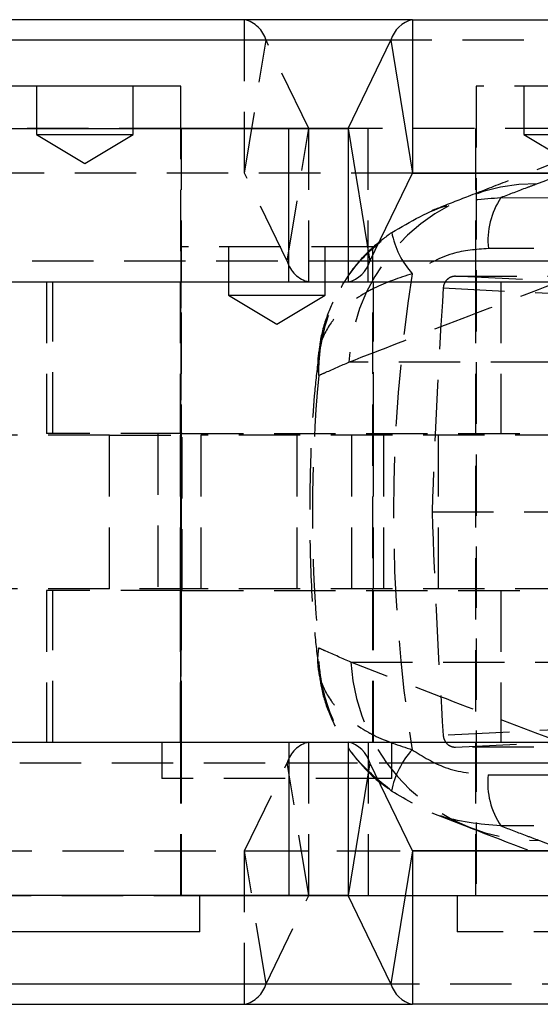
# Model space of a CAD drawing. Extents: x 67 to 774, y 27 to 578.
# Tile 10 of 43: x 272 to 294, y 290 to 330. Entities that reach past the tile are written whole.
import ezdxf

# ---------------------------------------------------------------- set-up
doc = ezdxf.new("R2010")
doc.units = 0
doc.header["$LTSCALE"] = 2
doc.linetypes.add('HIDDEN', pattern=[1.905, 1.27, -0.635])
doc.layers.get('0').update_dxf_attribs({"linetype": 'CONTINUOUS'})

msp = doc.modelspace()

# ---------------------------------------------------------------- linework, layer by layer
at = {"color": 7, "linetype": 'CONTINUOUS'}
for p, q in [((288.44432, 330.425669), (270.152589, 330.425669)), ((288.44432, 330.425669), (288.44432, 324.075669)), ((288.44432, 330.425669), (299.790582, 330.425669)), ((287.55606, 329.573591), (269.264328, 329.573591)), ((285.791809, 325.927009), (287.55606, 329.573591)), ((287.55606, 329.573591), (288.442923, 324.07433)), ((278.856615, 327.675669), (270.919116, 327.675669)), ((278.856615, 325.92567), (278.856615, 327.675669)), ((265.043682, 325.92567), (283.335412, 325.92567)), ((283.335412, 319.575669), (283.335412, 325.92567)), ((283.335412, 325.92567), (285.790412, 325.92567)), ((285.790412, 325.92567), (285.790412, 319.575669)), ((285.791809, 325.927009), (286.678674, 320.427747)), ((286.678674, 320.427747), (288.442923, 324.07433)), ((288.44432, 324.075669), (299.790582, 324.075669)), ((286.803499, 319.575669), (286.803499, 320.685754)), ((111.912867, 319.575669), (315.387866, 319.575669)), ((111.912867, 300.525669), (315.387866, 300.525669)), ((283.335412, 300.525669), (283.335412, 294.175669)), ((285.790412, 300.525669), (285.790412, 294.175669)), ((287.597248, 299.025669), (287.597248, 300.525669)), ((286.678674, 299.673591), (285.791809, 294.174329)), ((288.442923, 296.027008), (286.678674, 299.673591)), ((287.597248, 299.025669), (286.988674, 299.025669)), ((288.442923, 296.027008), (287.55606, 290.527747)), ((288.44432, 296.025669), (288.44432, 289.675669)), ((299.790582, 296.025669), (288.44432, 296.025669)), ((283.335412, 294.175669), (265.043682, 294.175669)), ((279.650366, 292.675669), (279.650366, 294.175669)), ((285.790412, 294.175669), (283.335412, 294.175669)), ((287.55606, 290.527747), (285.791809, 294.174329)), ((279.650366, 292.675669), (270.125365, 292.675669)), ((269.264328, 290.527747), (287.55606, 290.527747)), ((270.152589, 289.675669), (288.44432, 289.675669)), ((299.790582, 289.675669), (288.44432, 289.675669))]:
    msp.add_line(p, q, dxfattribs=at)
at = {"color": 7, "linetype": 'HIDDEN'}
for p, q in [((281.498848, 324.075669), (281.498848, 330.425669)), ((281.500245, 324.07433), (282.38711, 329.573591)), ((300.678843, 329.573591), (282.38711, 329.573591)), ((284.151361, 325.927009), (282.38711, 329.573591)), ((272.887865, 327.675669), (272.887865, 325.675669)), ((276.887866, 325.675669), (276.887866, 327.675669)), ((299.024053, 327.675669), (291.086553, 327.675669)), ((291.086553, 327.675669), (291.086553, 294.175669)), ((293.055304, 327.675669), (293.055304, 325.675669)), ((278.856615, 325.927009), (270.919116, 325.927009)), ((272.887865, 325.675669), (274.887866, 325.675669)), ((272.887865, 325.675669), (274.887866, 324.473948)), ((274.887866, 325.675669), (276.887866, 325.675669)), ((274.887866, 324.473948), (276.887866, 325.675669)), ((278.856615, 294.175669), (278.856615, 325.92567)), ((278.887866, 319.575669), (278.887866, 325.92567)), ((283.264497, 320.427747), (284.151361, 325.927009)), ((302.443093, 325.927009), (284.151361, 325.927009)), ((284.152758, 319.575669), (284.152758, 325.92567)), ((302.444489, 325.92567), (285.790412, 325.92567)), ((286.607756, 319.575669), (286.607756, 325.92567)), ((291.055303, 325.92567), (291.055303, 319.575669)), ((293.055304, 325.675669), (295.055304, 325.675669)), ((293.055304, 325.675669), (295.055304, 324.473948)), ((288.442923, 324.07433), (270.151192, 324.07433)), ((288.44432, 324.075669), (270.152589, 324.075669)), ((283.264497, 320.427747), (281.500245, 324.07433)), ((288.442923, 324.07433), (281.500245, 324.07433)), ((292.107361, 323.062272), (304.899489, 323.034524)), ((286.803499, 321.02567), (278.865999, 321.02567)), ((278.865999, 321.02567), (278.865999, 300.525669)), ((280.834748, 321.02567), (280.834748, 319.025669)), ((284.83475, 319.025669), (284.83475, 321.02567)), ((286.803499, 320.685754), (286.803499, 321.02567)), ((304.899489, 320.922593), (291.586187, 320.955221)), ((286.678674, 320.427747), (268.38694, 320.427747)), ((286.803499, 320.427747), (283.264497, 320.427747)), ((273.309751, 319.575669), (273.309751, 313.300669)), ((273.56326, 313.300669), (273.56326, 319.575669)), ((278.834751, 319.575669), (278.834751, 313.300669)), ((278.887866, 300.525669), (278.887866, 319.575669)), ((286.803499, 300.525669), (286.803499, 319.575669)), ((286.834749, 313.300669), (286.834749, 319.575669)), ((290.221352, 319.807531), (304.899489, 319.807531)), ((312.018245, 318.700913), (290.221352, 319.807531)), ((291.055303, 319.575669), (291.055303, 300.525669)), ((292.106239, 319.575669), (292.106239, 313.300669)), ((289.719358, 319.325812), (311.479911, 318.221039)), ((280.834748, 319.025669), (282.834748, 319.025669)), ((280.834748, 319.025669), (282.834748, 317.823948)), ((282.834748, 319.025669), (284.83475, 319.025669)), ((282.834748, 317.823948), (284.83475, 319.025669)), ((294.234296, 316.253882), (285.816502, 316.253882)), ((275.910953, 313.225669), (270.605454, 313.225669)), ((278.912867, 313.300669), (273.309751, 313.300669)), ((275.910953, 306.875669), (275.910953, 313.225669)), ((275.910953, 313.225669), (279.695196, 313.225669)), ((277.911892, 313.300669), (277.911892, 306.800669)), ((278.834751, 313.225669), (278.834751, 306.875669)), ((278.912867, 313.300669), (311.908434, 313.300669)), ((278.912867, 306.800669), (278.912867, 313.300669)), ((279.695196, 313.225669), (279.695196, 306.875669)), ((310.47411, 313.225669), (279.695196, 313.225669)), ((283.658901, 313.225669), (283.658901, 306.875669)), ((285.932167, 306.875669), (285.932167, 313.225669)), ((286.834749, 306.875669), (286.834749, 313.225669)), ((287.249442, 313.225669), (287.249442, 306.875669)), ((289.522708, 306.875669), (289.522708, 313.225669)), ((289.25813, 310.063568), (308.632975, 310.063568)), ((275.910953, 306.875669), (270.605454, 306.875669)), ((279.695196, 306.875669), (275.910953, 306.875669)), ((310.47411, 306.875669), (279.695196, 306.875669)), ((278.912867, 306.800669), (273.309751, 306.800669)), ((273.309751, 306.800669), (273.309751, 300.525669)), ((273.56326, 300.525669), (273.56326, 306.800669)), ((278.834751, 306.800669), (278.834751, 300.525669)), ((278.912867, 306.800669), (311.908434, 306.800669)), ((286.834749, 300.525669), (286.834749, 306.800669)), ((292.106239, 306.800669), (292.106239, 300.525669)), ((285.900913, 303.833666), (294.234296, 303.833666)), ((311.479911, 301.906097), (289.718112, 300.80126)), ((290.220039, 300.319537), (312.018245, 301.426222)), ((278.072251, 300.525669), (278.072251, 299.025669)), ((278.887866, 294.175669), (278.887866, 300.525669)), ((284.152758, 294.175669), (284.152758, 300.525669)), ((286.607756, 300.525669), (286.607756, 294.175669)), ((291.055303, 300.525669), (291.055303, 294.175669)), ((304.899489, 300.319537), (290.220039, 300.319537)), ((268.38694, 299.673591), (286.678674, 299.673591)), ((281.500245, 296.027008), (283.264497, 299.673591)), ((284.151361, 294.174329), (283.264497, 299.673591)), ((283.264497, 299.673591), (287.597248, 299.673591)), ((291.582599, 299.167808), (304.899489, 299.200846)), ((286.988674, 299.025669), (278.072251, 299.025669)), ((289.246658, 297.602299), (290.843325, 296.977247)), ((304.899489, 297.087599), (292.103937, 297.059506)), ((270.151192, 296.027008), (288.442923, 296.027008)), ((270.152589, 296.025669), (288.44432, 296.025669)), ((281.498848, 289.675669), (281.498848, 296.025669)), ((282.38711, 290.527747), (281.500245, 296.027008)), ((281.500245, 296.027008), (288.442923, 296.027008)), ((270.125365, 294.174329), (279.650366, 294.174329)), ((282.38711, 290.527747), (284.151361, 294.174329)), ((284.151361, 294.174329), (302.443093, 294.174329)), ((285.790412, 294.175669), (302.444489, 294.175669)), ((290.292803, 294.175669), (290.292803, 292.675669)), ((299.817803, 292.675669), (290.292803, 292.675669)), ((282.38711, 290.527747), (300.678843, 290.527747))]:
    msp.add_line(p, q, dxfattribs=at)
at = {"color": 8, "linetype": 'CONTINUOUS'}
for p, q in [((285.791809, 325.927009), (278.856615, 325.927009)), ((299.791978, 324.07433), (288.442923, 324.07433)), ((301.556228, 320.427747), (286.803499, 320.427747)), ((287.597248, 299.673591), (301.556228, 299.673591)), ((288.442923, 296.027008), (299.791978, 296.027008)), ((279.650366, 294.174329), (285.791809, 294.174329))]:
    msp.add_line(p, q, dxfattribs=at)
at = {"color": 7, "linetype": 'HIDDEN'}
for centre, radius, start, end in [((281.214039, 329.239736), 1.219653, 15.886314, 76.4958378), ((284.153204, 325.927534), 0.001917, 195.8912865, 256.5265563), ((281.498399, 324.073803), 0.001919, 15.9256788, 76.4921641), ((293.592164, 315.847586), 7.78627, 89.8584361, 177.0088833), ((294.723537, 321.297186), 3.155932, 145.9931934, 186.2205796), ((291.04676, 322.283926), 3.522769, 190.860443, 222.2754645), ((284.437564, 320.761598), 1.219648, 195.8861511, 256.4958807), ((293.676788, 304.240129), 7.78649, 182.9922616, 270.1711517), ((284.437564, 299.339741), 1.219648, 103.5041193, 164.1138489), ((291.03627, 297.841383), 3.51883, 137.6828719, 169.1502869), ((294.721713, 298.825434), 3.157729, 173.7755242, 214.0032523), ((281.498399, 296.027535), 0.001919, 283.5078359, 344.0743212), ((284.153204, 294.173804), 0.001917, 103.4734437, 164.1087135), ((281.214039, 290.861602), 1.219653, 283.5041622, 344.113686)]:
    msp.add_arc(centre, radius, start, end, dxfattribs=at)
at = {"color": 7, "linetype": 'CONTINUOUS'}
for centre, radius, start, end in [((288.72913, 329.239737), 1.219652, 103.5042436, 164.1137246), ((285.789965, 325.927534), 0.001917, 283.4734437, 344.1087135), ((288.444768, 324.073803), 0.001919, 103.5078359, 164.0743212), ((285.505604, 320.761602), 1.219652, 283.5041464, 344.1137018), ((285.505604, 299.339736), 1.219652, 15.8862982, 76.4958536), ((288.444768, 296.027535), 0.001919, 195.9256788, 256.4921641), ((285.789965, 294.173804), 0.001917, 15.8912865, 76.5265563), ((288.72913, 290.861601), 1.219652, 195.8862754, 256.4957564)]:
    msp.add_arc(centre, radius, start, end, dxfattribs=at)
at = {"color": 7, "linetype": 'HIDDEN'}
for centre, major_axis, ratio, start_param, end_param in [((368.403086, 310.043774), (80.741336, 0), 0.882484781, 3.002619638, 3.280041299), ((306.434397, 310.043774), (2.571323, 71.25031), 0.240774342, 1.448845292, 1.579207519), ((368.403086, 310.043774), (84.099104, 0), 0.84725041, 3.062076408, 3.220567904), ((306.435743, 310.043774), (-2.571323, 71.25031), 0.240774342, 1.561829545, 1.692187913)]:
    msp.add_ellipse(centre, major_axis=major_axis, ratio=ratio, start_param=start_param, end_param=end_param, dxfattribs=at)
for points, knots in [([(299.534789, 326.467854), (297.136345, 325.565984), (294.242687, 324.477901), (291.264469, 323.310925), (290.754782, 323.111211)], [0, 0, 0, 0, 0.828861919, 1, 1, 1, 1]), ([(302.027342, 326.786336), (300.629542, 326.266011), (297.842158, 325.228418), (295.01888, 324.164315), (293.611402, 323.633832)], [0, 0, 0, 0, 0.5014740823, 1, 1, 1, 1]), ([(293.611402, 323.633832), (293.466638, 323.579032), (292.96595, 323.389496), (292.464106, 323.198234), (292.107361, 323.062272)], [0, 0, 0, 0, 0.289129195, 1, 1, 1, 1]), ([(287.587088, 321.620175), (288.359535, 322.071749), (289.771845, 322.897386), (291.379153, 323.010861), (292.107361, 323.062272)], [0, 0, 0, 0, 0.546939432, 1, 1, 1, 1]), ([(290.75739, 323.11066), (290.334747, 322.94777), (289.837161, 322.755996), (289.325441, 322.549475), (289.24837, 322.51837)], [0, 0, 0, 0, 0.8493875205, 1, 1, 1, 1]), ([(287.577678, 321.606582), (287.323893, 321.419419), (286.767047, 321.008752), (286.041557, 320.223798), (285.399771, 319.290971), (284.920677, 318.247941), (284.634185, 317.306413), (284.581548, 316.711521), (284.562938, 316.501199)], [0, 0, 0, 0, 0.149067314, 0.327077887, 0.511857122, 0.700588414, 0.894144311, 1, 1, 1, 1]), ([(284.569714, 315.703576), (284.569673, 315.709379), (284.569547, 315.726904), (284.569393, 315.774164), (284.569954, 315.896569), (284.577207, 316.171262), (284.648096, 317.124804), (285.049414, 318.66376), (286.094695, 320.403236), (287.132372, 321.249387), (287.587088, 321.620175)], [0, 0, 0, 0, 0.00255345, 0.0077129, 0.020809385, 0.056473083, 0.128919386, 0.443574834, 0.756171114, 1, 1, 1, 1]), ([(291.586187, 320.955221), (291.080729, 320.917513), (289.959879, 320.833897), (288.978831, 320.24016), (288.440196, 319.914174)], [0, 0, 0, 0, 0.450959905, 1, 1, 1, 1]), ([(288.440196, 319.914174), (287.889512, 319.733567), (287.232961, 319.518238), (286.146366, 318.937045), (285.526037, 318.451358), (284.899879, 317.662799), (284.561603, 316.946129), (284.501632, 316.198943), (284.55197, 315.803254), (284.569063, 315.707234), (284.569714, 315.703576)], [0, 0, 0, 0, 0.217702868, 0.259555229, 0.513785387, 0.572062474, 0.776984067, 0.946005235, 0.997942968, 1, 1, 1, 1]), ([(285.816502, 316.253882), (287.186114, 316.784311), (290.087545, 317.907988), (292.987146, 319.003914), (294.517998, 319.582512)], [0, 0, 0, 0, 0.472047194, 1, 1, 1, 1]), ([(290.221352, 319.807531), (290.166712, 319.802061), (290.057441, 319.791121), (289.909446, 319.705946), (289.795138, 319.580376), (289.733942, 319.445301), (289.723247, 319.35767), (289.719358, 319.325812)], [0, 0, 0, 0, 0.217678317, 0.435321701, 0.653923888, 0.874184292, 1, 1, 1, 1]), ([(284.560388, 316.491693), (284.50416, 316.016051), (284.318429, 314.444945), (284.191886, 311.755989), (284.188509, 308.443161), (284.312295, 305.730251), (284.498063, 304.135144), (284.556363, 303.634548)], [0, 0, 0, 0, 0.111675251, 0.368878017, 0.625589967, 0.882497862, 1, 1, 1, 1]), ([(284.569714, 315.703576), (284.667241, 315.746874), (285.08227, 315.93113), (285.498262, 316.113991), (285.816502, 316.253882)], [0, 0, 0, 0, 0.234987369, 1, 1, 1, 1]), ([(284.566114, 304.422399), (284.56546, 304.418742), (284.548261, 304.322545), (284.497689, 303.926764), (284.557334, 303.179529), (284.895283, 302.462869), (285.521183, 301.67415), (286.141191, 301.188355), (287.227465, 300.606805), (287.883789, 300.391219), (288.434342, 300.210377)], [0, 0, 0, 0, 0.002057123, 0.054125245, 0.223091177, 0.428071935, 0.486303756, 0.740522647, 0.782339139, 1, 1, 1, 1]), ([(287.580341, 298.503744), (287.125907, 298.874667), (286.088794, 299.72119), (285.044227, 301.461288), (284.643742, 303.000437), (284.573348, 303.954284), (284.566242, 304.22894), (284.56575, 304.351661), (284.565928, 304.399034), (284.566068, 304.416597), (284.566114, 304.422399)], [0, 0, 0, 0, 0.2437487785, 0.556285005, 0.8710882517, 0.9433897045, 0.9791431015, 0.9922703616, 0.9974466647, 1, 1, 1, 1]), ([(285.900913, 303.833666), (285.553274, 303.986327), (285.107892, 304.18191), (284.663614, 304.379119), (284.566114, 304.422399)], [0, 0, 0, 0, 0.780541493, 1, 1, 1, 1]), ([(284.554627, 303.622129), (284.594066, 303.297453), (284.678944, 302.598692), (285.047478, 301.538119), (285.587416, 300.510247), (286.310804, 299.581125), (286.974933, 298.925464), (287.442157, 298.612931), (287.576594, 298.523005)], [0, 0, 0, 0, 0.1638909, 0.352722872, 0.556241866, 0.73478087, 0.923687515, 1, 1, 1, 1]), ([(294.514761, 300.543026), (292.96014, 301.129757), (290.089752, 302.213073), (287.217524, 303.324291), (285.900913, 303.833666)], [0, 0, 0, 0, 0.541606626, 1, 1, 1, 1]), ([(289.718112, 300.80126), (289.727257, 300.745018), (289.745547, 300.632528), (289.840316, 300.485366), (289.972489, 300.376963), (290.107319, 300.325725), (290.191094, 300.321126), (290.220039, 300.319537)], [0, 0, 0, 0, 0.221638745, 0.443293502, 0.664417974, 0.884050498, 1, 1, 1, 1]), ([(288.434342, 300.210377), (288.877775, 299.932743), (289.847561, 299.325558), (290.972201, 299.223306), (291.582599, 299.167808)], [0, 0, 0, 0, 0.457249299, 1, 1, 1, 1]), ([(292.103937, 297.059506), (291.225205, 297.135095), (289.612924, 297.273783), (288.215936, 298.119132), (287.580341, 298.503744)], [0, 0, 0, 0, 0.545024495, 1, 1, 1, 1]), ([(290.83721, 296.979557), (292.424078, 296.364847), (295.338238, 295.235982), (298.219577, 294.15392), (299.53192, 293.661081)], [0, 0, 0, 0, 0.544537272, 1, 1, 1, 1]), ([(292.103937, 297.059506), (292.461046, 296.923521), (292.993668, 296.7207), (293.524969, 296.519857), (293.700047, 296.453673)], [0, 0, 0, 0, 0.6704730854, 1, 1, 1, 1]), ([(293.700047, 296.453673), (295.053617, 295.944261), (297.850762, 294.891564), (300.61231, 293.865543), (302.037513, 293.336025)], [0, 0, 0, 0, 0.483911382, 1, 1, 1, 1])]:
    msp.add_open_spline(points, degree=3, knots=knots, dxfattribs=at)

doc.saveas('drawing.dxf')
